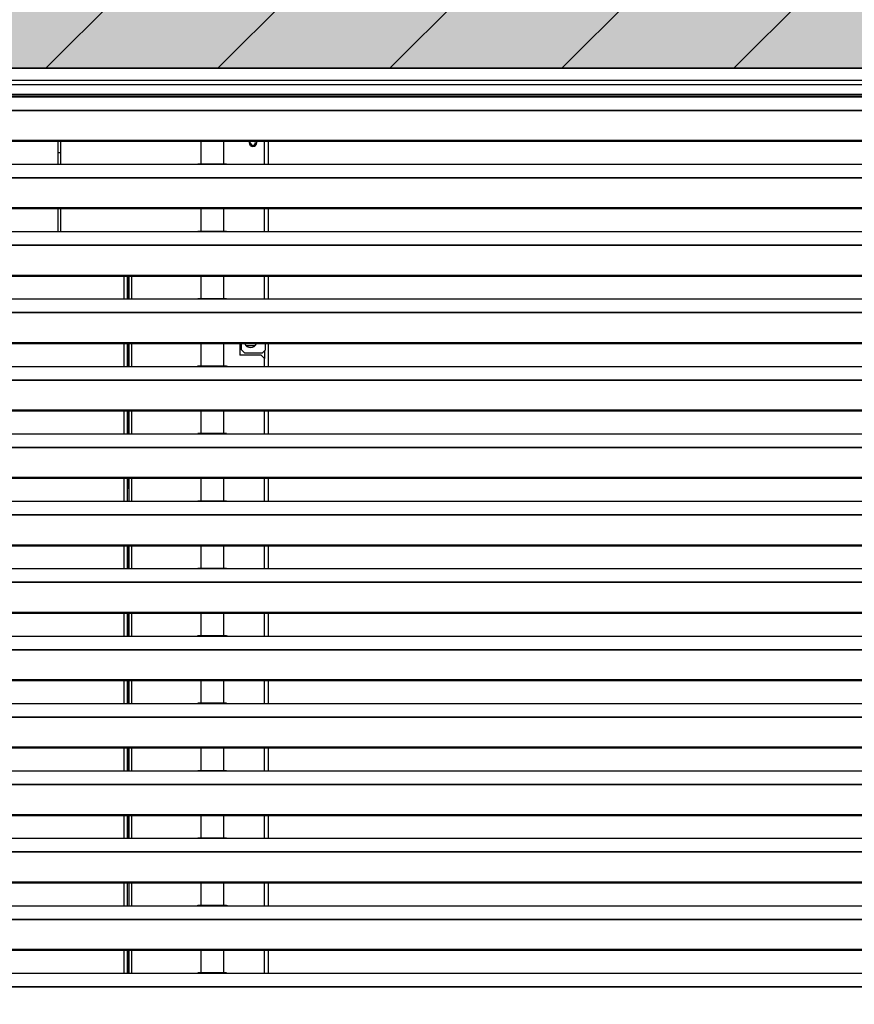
# Model space of a CAD drawing. Header units: millimetres. Extents: x 0 to 39025, y -31299 to 8400.
# Tile 118 of 256: x 15532 to 16077, y -24641 to -23999. Entities that reach past the tile are written whole.
import ezdxf

# ---------------------------------------------------------------- set-up
doc = ezdxf.new("R2010")
doc.units = ezdxf.units.MM
doc.layers.add('ODMIKI funkcionalni', color=253, linetype='Continuous')
doc.layers.add('SREDNJICE_IN_TOCKE', color=252, linetype='Continuous')

# ---------------------------------------------------------------- blocks, each defined once
blk = doc.blocks.new('*U55')
at = {"lineweight": 25}
for points in [[(1148.95, 1255.59), (1148.95, 1255.59), (1.05, 1255.59), (1.05, 1255.59)], [(1.05, 1255.59), (1.05, 1255.59), (1148.95, 1255.59), (1148.95, 1255.59)], [(1.05, 1247.81), (1.05, 1247.81), (1148.95, 1247.81), (1148.95, 1247.81)], [(1145.5, 1244.89), (1145.5, 1244.89), (4.5, 1244.89), (4.5, 1244.89)], [(4.5, 1238.75), (4.5, 1238.75), (1145.5, 1238.75), (1145.5, 1238.75)], [(4.5, 1237.7), (4.5, 1237.7), (1145.5, 1237.7), (1145.5, 1237.7)], [(42, 1237.06), (42, 1237.06), (225, 1237.06), (225, 1237.06)], [(225, 1237.06), (225, 1237.06), (247, 1237.06), (247, 1237.06)], [(245.31, 1237.14), (245.31, 1237.14), (226.65, 1237.14), (226.65, 1237.14)], [(247, 1237.06), (247, 1237.06), (818, 1237.06), (818, 1237.06)], [(16.21, 1228.34), (16.21, 1228.34), (1133.33, 1228.34), (1133.33, 1228.34)], [(16.21, 1228.12), (16.21, 1228.12), (1133.33, 1228.12), (1133.33, 1228.12)], [(7.21, 1208.7), (7.21, 1208.7), (1142.79, 1208.7), (1142.79, 1208.7)], [(7.21, 1208.04), (7.21, 1208.04), (1142.79, 1208.04), (1142.79, 1208.04)], [(135.5, 1193.08), (135.5, 1193.08), (135.5, 1208.04), (135.5, 1208.04)], [(137, 1208.04), (137, 1208.04), (137, 1193.08), (137, 1193.08)], [(228.5, 1208.04), (228.5, 1208.04), (228.5, 1193.16), (228.5, 1193.16)], [(243.5, 1193.16), (243.5, 1193.16), (243.5, 1208.04), (243.5, 1208.04)], [(265, 1207.1), (265, 1207.1), (264.82, 1208.04), (264.82, 1208.04)], [(270, 1193.08), (270, 1193.08), (270, 1208.04), (270, 1208.04)], [(272.5, 1208.04), (272.5, 1208.04), (272.5, 1193.08), (272.5, 1193.08)], [(135.5, 1200.67), (135.5, 1200.67), (137, 1200.67), (137, 1200.67)], [(42, 1193.08), (42, 1193.08), (225, 1193.08), (225, 1193.08)], [(225, 1193.08), (225, 1193.08), (247, 1193.08), (247, 1193.08)], [(245.31, 1193.16), (245.31, 1193.16), (226.65, 1193.16), (226.65, 1193.16)], [(247, 1193.08), (247, 1193.08), (818, 1193.08), (818, 1193.08)], [(16.21, 1184.37), (16.21, 1184.37), (1133.33, 1184.37), (1133.33, 1184.37)], [(16.21, 1184.15), (16.21, 1184.15), (1133.33, 1184.15), (1133.33, 1184.15)], [(7.21, 1164.72), (7.21, 1164.72), (1142.79, 1164.72), (1142.79, 1164.72)], [(7.21, 1164.07), (7.21, 1164.07), (1142.79, 1164.07), (1142.79, 1164.07)], [(135.5, 1149.11), (135.5, 1149.11), (135.5, 1164.07), (135.5, 1164.07)], [(137, 1164.07), (137, 1164.07), (137, 1149.11), (137, 1149.11)], [(228.5, 1164.07), (228.5, 1164.07), (228.5, 1149.19), (228.5, 1149.19)], [(243.5, 1149.19), (243.5, 1149.19), (243.5, 1164.07), (243.5, 1164.07)], [(270, 1149.11), (270, 1149.11), (270, 1164.07), (270, 1164.07)], [(272.5, 1164.07), (272.5, 1164.07), (272.5, 1149.11), (272.5, 1149.11)], [(42, 1149.11), (42, 1149.11), (225, 1149.11), (225, 1149.11)], [(225, 1149.11), (225, 1149.11), (247, 1149.11), (247, 1149.11)], [(245.31, 1149.19), (245.31, 1149.19), (226.65, 1149.19), (226.65, 1149.19)], [(247, 1149.11), (247, 1149.11), (818, 1149.11), (818, 1149.11)], [(16.21, 1140.4), (16.21, 1140.4), (1133.33, 1140.4), (1133.33, 1140.4)], [(16.21, 1140.18), (16.21, 1140.18), (1133.33, 1140.18), (1133.33, 1140.18)], [(7.21, 1120.75), (7.21, 1120.75), (1142.79, 1120.75), (1142.79, 1120.75)], [(7.21, 1120.1), (7.21, 1120.1), (1142.79, 1120.1), (1142.79, 1120.1)], [(178.2, 1120.1), (178.2, 1120.1), (178.2, 1105.13), (178.2, 1105.13)], [(180.5, 1120.1), (180.5, 1120.1), (180.5, 1105.13), (180.5, 1105.13)], [(181.3, 1105.13), (181.3, 1105.13), (181.3, 1120.1), (181.3, 1120.1)], [(181.5, 1120.1), (181.5, 1120.1), (181.5, 1105.13), (181.5, 1105.13)], [(183.3, 1120.1), (183.3, 1120.1), (183.3, 1105.13), (183.3, 1105.13)], [(228.5, 1120.1), (228.5, 1120.1), (228.5, 1105.21), (228.5, 1105.21)], [(243.5, 1105.21), (243.5, 1105.21), (243.5, 1120.1), (243.5, 1120.1)], [(270, 1105.13), (270, 1105.13), (270, 1120.1), (270, 1120.1)], [(272.5, 1120.1), (272.5, 1120.1), (272.5, 1105.13), (272.5, 1105.13)], [(42, 1105.13), (42, 1105.13), (225, 1105.13), (225, 1105.13)], [(225, 1105.13), (225, 1105.13), (247, 1105.13), (247, 1105.13)], [(245.31, 1105.21), (245.31, 1105.21), (226.65, 1105.21), (226.65, 1105.21)], [(247, 1105.13), (247, 1105.13), (818, 1105.13), (818, 1105.13)], [(16.21, 1096.42), (16.21, 1096.42), (1133.33, 1096.42), (1133.33, 1096.42)], [(16.21, 1096.2), (16.21, 1096.2), (1133.33, 1096.2), (1133.33, 1096.2)], [(7.21, 1076.77), (7.21, 1076.77), (1142.79, 1076.77), (1142.79, 1076.77)], [(7.21, 1076.12), (7.21, 1076.12), (1142.79, 1076.12), (1142.79, 1076.12)], [(178.2, 1076.12), (178.2, 1076.12), (178.2, 1061.16), (178.2, 1061.16)], [(180.5, 1076.12), (180.5, 1076.12), (180.5, 1061.16), (180.5, 1061.16)], [(181.3, 1061.16), (181.3, 1061.16), (181.3, 1076.12), (181.3, 1076.12)], [(181.5, 1076.12), (181.5, 1076.12), (181.5, 1061.16), (181.5, 1061.16)], [(183.3, 1076.12), (183.3, 1076.12), (183.3, 1061.16), (183.3, 1061.16)], [(228.5, 1076.12), (228.5, 1076.12), (228.5, 1061.24), (228.5, 1061.24)], [(243.5, 1061.24), (243.5, 1061.24), (243.5, 1076.12), (243.5, 1076.12)], [(254, 1076.12), (254, 1076.12), (254, 1068.4), (254, 1068.4)], [(254.5, 1073.42), (254.5, 1073.42), (254, 1072.92), (254, 1072.92)], [(254.5, 1073.42), (254.5, 1073.42), (255, 1073.42), (255, 1073.42)], [(255, 1071.91), (255, 1071.91), (255, 1076.12), (255, 1076.12)], [(263.7, 1074.47), (263.7, 1074.47), (258.3, 1074.47), (258.3, 1074.47)], [(270.7, 1071.91), (270.7, 1071.91), (270.7, 1076.12), (270.7, 1076.12)], [(272.5, 1076.12), (272.5, 1076.12), (272.5, 1061.16), (272.5, 1061.16)], [(268, 1068.4), (268, 1068.4), (254, 1068.4), (254, 1068.4)], [(255, 1071.91), (255, 1071.91), (257, 1069.91), (257, 1069.91)], [(257, 1069.91), (257, 1069.91), (268.7, 1069.91), (268.7, 1069.91)], [(270, 1066.38), (270, 1066.38), (268, 1068.4), (268, 1068.4)], [(268.7, 1069.91), (268.7, 1069.91), (270.7, 1071.91), (270.7, 1071.91)], [(270, 1071.21), (270, 1071.21), (270, 1066.38), (270, 1066.38)], [(270, 1061.16), (270, 1061.16), (270, 1066.38), (270, 1066.38)], [(42, 1061.16), (42, 1061.16), (225, 1061.16), (225, 1061.16)], [(225, 1061.16), (225, 1061.16), (247, 1061.16), (247, 1061.16)], [(245.31, 1061.24), (245.31, 1061.24), (226.65, 1061.24), (226.65, 1061.24)], [(247, 1061.16), (247, 1061.16), (818, 1061.16), (818, 1061.16)], [(16.21, 1052.45), (16.21, 1052.45), (1133.33, 1052.45), (1133.33, 1052.45)], [(16.21, 1052.23), (16.21, 1052.23), (1133.33, 1052.23), (1133.33, 1052.23)], [(7.21, 1032.8), (7.21, 1032.8), (1142.79, 1032.8), (1142.79, 1032.8)], [(7.21, 1032.14), (7.21, 1032.14), (1142.79, 1032.14), (1142.79, 1032.14)], [(178.2, 1032.14), (178.2, 1032.14), (178.2, 1017.19), (178.2, 1017.19)], [(180.5, 1032.14), (180.5, 1032.14), (180.5, 1017.19), (180.5, 1017.19)], [(181.3, 1017.19), (181.3, 1017.19), (181.3, 1032.14), (181.3, 1032.14)], [(181.5, 1032.14), (181.5, 1032.14), (181.5, 1017.19), (181.5, 1017.19)], [(183.3, 1032.14), (183.3, 1032.14), (183.3, 1017.19), (183.3, 1017.19)], [(228.5, 1032.14), (228.5, 1032.14), (228.5, 1017.27), (228.5, 1017.27)], [(243.5, 1017.27), (243.5, 1017.27), (243.5, 1032.14), (243.5, 1032.14)], [(270, 1017.19), (270, 1017.19), (270, 1032.14), (270, 1032.14)], [(272.5, 1032.14), (272.5, 1032.14), (272.5, 1017.19), (272.5, 1017.19)], [(42, 1017.19), (42, 1017.19), (225, 1017.19), (225, 1017.19)], [(225, 1017.19), (225, 1017.19), (247, 1017.19), (247, 1017.19)], [(245.31, 1017.27), (245.31, 1017.27), (226.65, 1017.27), (226.65, 1017.27)], [(247, 1017.19), (247, 1017.19), (818, 1017.19), (818, 1017.19)], [(16.21, 1008.47), (16.21, 1008.47), (1133.33, 1008.47), (1133.33, 1008.47)], [(16.21, 1008.25), (16.21, 1008.25), (1133.33, 1008.25), (1133.33, 1008.25)], [(7.21, 988.83), (7.21, 988.83), (1142.79, 988.83), (1142.79, 988.83)], [(7.21, 988.17), (7.21, 988.17), (1142.79, 988.17), (1142.79, 988.17)], [(178.2, 988.17), (178.2, 988.17), (178.2, 973.21), (178.2, 973.21)], [(180.5, 988.17), (180.5, 988.17), (180.5, 973.21), (180.5, 973.21)], [(181.3, 981.76), (181.3, 981.76), (181.3, 988.17), (181.3, 988.17)], [(181.5, 988.17), (181.5, 988.17), (181.5, 973.21), (181.5, 973.21)], [(183.3, 988.17), (183.3, 988.17), (183.3, 973.21), (183.3, 973.21)], [(228.5, 988.17), (228.5, 988.17), (228.5, 973.29), (228.5, 973.29)], [(243.5, 973.29), (243.5, 973.29), (243.5, 988.17), (243.5, 988.17)], [(270, 973.21), (270, 973.21), (270, 988.17), (270, 988.17)], [(272.5, 988.17), (272.5, 988.17), (272.5, 973.21), (272.5, 973.21)], [(180.5, 981.76), (180.5, 981.76), (181.5, 981.76), (181.5, 981.76)], [(42, 973.21), (42, 973.21), (225, 973.21), (225, 973.21)], [(225, 973.21), (225, 973.21), (247, 973.21), (247, 973.21)], [(245.31, 973.29), (245.31, 973.29), (226.65, 973.29), (226.65, 973.29)], [(247, 973.21), (247, 973.21), (818, 973.21), (818, 973.21)], [(16.21, 964.5), (16.21, 964.5), (1133.33, 964.5), (1133.33, 964.5)], [(16.21, 964.28), (16.21, 964.28), (1133.33, 964.28), (1133.33, 964.28)], [(7.21, 944.85), (7.21, 944.85), (1142.79, 944.85), (1142.79, 944.85)], [(7.21, 944.2), (7.21, 944.2), (1142.79, 944.2), (1142.79, 944.2)], [(178.2, 944.2), (178.2, 944.2), (178.2, 929.24), (178.2, 929.24)], [(180.5, 944.2), (180.5, 944.2), (180.5, 929.24), (180.5, 929.24)], [(181.3, 929.24), (181.3, 929.24), (181.3, 944.2), (181.3, 944.2)], [(181.5, 944.2), (181.5, 944.2), (181.5, 929.24), (181.5, 929.24)], [(183.3, 944.2), (183.3, 944.2), (183.3, 929.24), (183.3, 929.24)], [(228.5, 944.2), (228.5, 944.2), (228.5, 929.32), (228.5, 929.32)], [(243.5, 929.32), (243.5, 929.32), (243.5, 944.2), (243.5, 944.2)], [(270, 929.24), (270, 929.24), (270, 944.2), (270, 944.2)], [(272.5, 944.2), (272.5, 944.2), (272.5, 929.24), (272.5, 929.24)], [(42, 929.24), (42, 929.24), (225, 929.24), (225, 929.24)], [(225, 929.24), (225, 929.24), (247, 929.24), (247, 929.24)], [(245.31, 929.32), (245.31, 929.32), (226.65, 929.32), (226.65, 929.32)], [(247, 929.24), (247, 929.24), (818, 929.24), (818, 929.24)], [(16.21, 920.53), (16.21, 920.53), (1133.33, 920.53), (1133.33, 920.53)], [(16.21, 920.31), (16.21, 920.31), (1133.33, 920.31), (1133.33, 920.31)], [(7.21, 900.88), (7.21, 900.88), (1142.79, 900.88), (1142.79, 900.88)], [(7.21, 900.23), (7.21, 900.23), (1142.79, 900.23), (1142.79, 900.23)], [(178.2, 900.23), (178.2, 900.23), (178.2, 885.26), (178.2, 885.26)], [(180.5, 900.23), (180.5, 900.23), (180.5, 885.26), (180.5, 885.26)], [(181.3, 885.26), (181.3, 885.26), (181.3, 900.23), (181.3, 900.23)], [(181.5, 900.23), (181.5, 900.23), (181.5, 885.26), (181.5, 885.26)], [(183.3, 900.23), (183.3, 900.23), (183.3, 885.26), (183.3, 885.26)], [(228.5, 900.23), (228.5, 900.23), (228.5, 885.34), (228.5, 885.34)], [(243.5, 885.34), (243.5, 885.34), (243.5, 900.23), (243.5, 900.23)], [(270, 885.26), (270, 885.26), (270, 900.23), (270, 900.23)], [(272.5, 900.23), (272.5, 900.23), (272.5, 885.26), (272.5, 885.26)], [(42, 885.26), (42, 885.26), (225, 885.26), (225, 885.26)], [(225, 885.26), (225, 885.26), (247, 885.26), (247, 885.26)], [(245.31, 885.34), (245.31, 885.34), (226.65, 885.34), (226.65, 885.34)], [(247, 885.26), (247, 885.26), (818, 885.26), (818, 885.26)], [(16.21, 876.55), (16.21, 876.55), (1133.33, 876.55), (1133.33, 876.55)], [(16.21, 876.33), (16.21, 876.33), (1133.33, 876.33), (1133.33, 876.33)], [(7.21, 856.9), (7.21, 856.9), (1142.79, 856.9), (1142.79, 856.9)], [(7.21, 856.25), (7.21, 856.25), (1142.79, 856.25), (1142.79, 856.25)], [(178.2, 856.25), (178.2, 856.25), (178.2, 841.29), (178.2, 841.29)], [(180.5, 856.25), (180.5, 856.25), (180.5, 841.29), (180.5, 841.29)], [(181.3, 841.29), (181.3, 841.29), (181.3, 856.25), (181.3, 856.25)], [(181.5, 856.25), (181.5, 856.25), (181.5, 841.29), (181.5, 841.29)], [(183.3, 856.25), (183.3, 856.25), (183.3, 841.29), (183.3, 841.29)], [(228.5, 856.25), (228.5, 856.25), (228.5, 841.37), (228.5, 841.37)], [(243.5, 841.37), (243.5, 841.37), (243.5, 856.25), (243.5, 856.25)], [(270, 841.29), (270, 841.29), (270, 856.25), (270, 856.25)], [(272.5, 856.25), (272.5, 856.25), (272.5, 841.29), (272.5, 841.29)], [(245.31, 841.37), (245.31, 841.37), (226.65, 841.37), (226.65, 841.37)], [(42, 841.29), (42, 841.29), (225, 841.29), (225, 841.29)], [(225, 841.29), (225, 841.29), (247, 841.29), (247, 841.29)], [(247, 841.29), (247, 841.29), (818, 841.29), (818, 841.29)], [(16.21, 832.58), (16.21, 832.58), (1133.33, 832.58), (1133.33, 832.58)], [(16.21, 832.36), (16.21, 832.36), (1133.33, 832.36), (1133.33, 832.36)], [(7.21, 812.93), (7.21, 812.93), (1142.79, 812.93), (1142.79, 812.93)], [(7.21, 812.28), (7.21, 812.28), (1142.79, 812.28), (1142.79, 812.28)], [(178.2, 812.28), (178.2, 812.28), (178.2, 797.32), (178.2, 797.32)], [(180.5, 812.28), (180.5, 812.28), (180.5, 797.32), (180.5, 797.32)], [(181.3, 797.32), (181.3, 797.32), (181.3, 812.28), (181.3, 812.28)], [(181.5, 812.28), (181.5, 812.28), (181.5, 797.32), (181.5, 797.32)], [(183.3, 812.28), (183.3, 812.28), (183.3, 797.32), (183.3, 797.32)], [(228.5, 812.28), (228.5, 812.28), (228.5, 797.4), (228.5, 797.4)], [(243.5, 797.4), (243.5, 797.4), (243.5, 812.28), (243.5, 812.28)], [(270, 797.32), (270, 797.32), (270, 812.28), (270, 812.28)], [(272.5, 812.28), (272.5, 812.28), (272.5, 797.32), (272.5, 797.32)], [(42, 797.32), (42, 797.32), (225, 797.32), (225, 797.32)], [(225, 797.32), (225, 797.32), (247, 797.32), (247, 797.32)], [(245.31, 797.4), (245.31, 797.4), (226.65, 797.4), (226.65, 797.4)], [(247, 797.32), (247, 797.32), (818, 797.32), (818, 797.32)], [(16.21, 788.61), (16.21, 788.61), (1133.33, 788.61), (1133.33, 788.61)], [(16.21, 788.38), (16.21, 788.38), (1133.33, 788.38), (1133.33, 788.38)], [(7.21, 768.96), (7.21, 768.96), (1142.79, 768.96), (1142.79, 768.96)], [(7.21, 768.31), (7.21, 768.31), (1142.79, 768.31), (1142.79, 768.31)], [(178.2, 768.31), (178.2, 768.31), (178.2, 753.34), (178.2, 753.34)], [(180.5, 768.31), (180.5, 768.31), (180.5, 753.34), (180.5, 753.34)], [(181.3, 753.34), (181.3, 753.34), (181.3, 768.31), (181.3, 768.31)], [(181.5, 768.31), (181.5, 768.31), (181.5, 753.34), (181.5, 753.34)], [(183.3, 768.31), (183.3, 768.31), (183.3, 753.34), (183.3, 753.34)], [(228.5, 768.31), (228.5, 768.31), (228.5, 753.42), (228.5, 753.42)], [(243.5, 753.42), (243.5, 753.42), (243.5, 768.31), (243.5, 768.31)], [(270, 753.34), (270, 753.34), (270, 768.31), (270, 768.31)], [(272.5, 768.31), (272.5, 768.31), (272.5, 753.34), (272.5, 753.34)], [(42, 753.34), (42, 753.34), (225, 753.34), (225, 753.34)], [(225, 753.34), (225, 753.34), (247, 753.34), (247, 753.34)], [(245.31, 753.42), (245.31, 753.42), (226.65, 753.42), (226.65, 753.42)], [(247, 753.34), (247, 753.34), (818, 753.34), (818, 753.34)], [(16.21, 744.64), (16.21, 744.64), (1133.33, 744.64), (1133.33, 744.64)], [(16.21, 744.42), (16.21, 744.42), (1133.33, 744.42), (1133.33, 744.42)], [(7.21, 724.98), (7.21, 724.98), (1142.79, 724.98), (1142.79, 724.98)], [(7.21, 724.33), (7.21, 724.33), (1142.79, 724.33), (1142.79, 724.33)], [(178.2, 724.33), (178.2, 724.33), (178.2, 709.37), (178.2, 709.37)], [(180.5, 724.33), (180.5, 724.33), (180.5, 709.37), (180.5, 709.37)], [(181.5, 724.33), (181.5, 724.33), (181.5, 709.37), (181.5, 709.37)], [(183.3, 724.33), (183.3, 724.33), (183.3, 709.37), (183.3, 709.37)], [(228.5, 724.33), (228.5, 724.33), (228.5, 709.45), (228.5, 709.45)], [(243.5, 709.45), (243.5, 709.45), (243.5, 724.33), (243.5, 724.33)], [(270, 709.37), (270, 709.37), (270, 724.33), (270, 724.33)], [(272.5, 724.33), (272.5, 724.33), (272.5, 709.37), (272.5, 709.37)], [(42, 709.37), (42, 709.37), (225, 709.37), (225, 709.37)], [(225, 709.37), (225, 709.37), (247, 709.37), (247, 709.37)], [(245.31, 709.45), (245.31, 709.45), (226.65, 709.45), (226.65, 709.45)], [(247, 709.37), (247, 709.37), (818, 709.37), (818, 709.37)], [(16.21, 700.66), (16.21, 700.66), (1133.33, 700.66), (1133.33, 700.66)], [(16.21, 700.44), (16.21, 700.44), (1133.33, 700.44), (1133.33, 700.44)], [(7.21, 681.01), (7.21, 681.01), (1142.79, 681.01), (1142.79, 681.01)], [(7.21, 680.36), (7.21, 680.36), (1142.79, 680.36), (1142.79, 680.36)], [(178.2, 680.36), (178.2, 680.36), (178.2, 665.39), (178.2, 665.39)], [(180.5, 680.36), (180.5, 680.36), (180.5, 665.39), (180.5, 665.39)], [(181.3, 665.39), (181.3, 665.39), (181.3, 680.36), (181.3, 680.36)], [(181.5, 680.36), (181.5, 680.36), (181.5, 665.39), (181.5, 665.39)], [(183.3, 680.36), (183.3, 680.36), (183.3, 665.39), (183.3, 665.39)], [(228.5, 680.36), (228.5, 680.36), (228.5, 665.48), (228.5, 665.48)], [(243.5, 665.48), (243.5, 665.48), (243.5, 680.36), (243.5, 680.36)], [(270, 665.39), (270, 665.39), (270, 680.36), (270, 680.36)], [(272.5, 680.36), (272.5, 680.36), (272.5, 665.39), (272.5, 665.39)], [(42, 665.39), (42, 665.39), (225, 665.39), (225, 665.39)], [(225, 665.39), (225, 665.39), (247, 665.39), (247, 665.39)], [(245.31, 665.48), (245.31, 665.48), (226.65, 665.48), (226.65, 665.48)], [(247, 665.39), (247, 665.39), (818, 665.39), (818, 665.39)], [(16.21, 656.68), (16.21, 656.68), (1133.33, 656.68), (1133.33, 656.68)], [(16.21, 656.46), (16.21, 656.46), (1133.33, 656.46), (1133.33, 656.46)]]:
    blk.add_open_spline(points, degree=3, dxfattribs=at)
for points, knots in [([(225, 1237.06), (225, 1237.06), (226.12, 1237.11), (226.12, 1237.11), (226.12, 1237.11), (226.65, 1237.11), (226.65, 1237.11)], [0, 0, 0, 0, 1, 1, 1, 2, 2, 2, 2]), ([(245.31, 1237.11), (245.31, 1237.11), (245.84, 1237.11), (245.84, 1237.11), (245.84, 1237.11), (247, 1237.06), (247, 1237.06)], [0, 0, 0, 0, 1, 1, 1, 2, 2, 2, 2]), ([(260.18, 1208.04), (260.18, 1208.04), (260, 1207.1), (260, 1207.1), (260, 1207.1), (260.19, 1206.14), (260.19, 1206.14), (260.19, 1206.14), (260.73, 1205.33), (260.73, 1205.33), (260.73, 1205.33), (261.54, 1204.78), (261.54, 1204.78), (261.54, 1204.78), (262.5, 1204.59), (262.5, 1204.59), (262.5, 1204.59), (263.45, 1204.78), (263.45, 1204.78), (263.45, 1204.78), (264.27, 1205.33), (264.27, 1205.33), (264.27, 1205.33), (264.81, 1206.14), (264.81, 1206.14), (264.81, 1206.14), (265, 1207.1), (265, 1207.1)], [0, 0, 0, 0, 1, 1, 1, 2, 2, 2, 3, 3, 3, 4, 4, 4, 5, 5, 5, 6, 6, 6, 7, 7, 7, 8, 8, 8, 9, 9, 9, 9]), ([(261.08, 1208.04), (261.08, 1208.04), (260.93, 1207.75), (260.93, 1207.75), (260.93, 1207.75), (260.8, 1207.1), (260.8, 1207.1), (260.8, 1207.1), (260.93, 1206.45), (260.93, 1206.45), (260.93, 1206.45), (261.3, 1205.9), (261.3, 1205.9), (261.3, 1205.9), (261.85, 1205.52), (261.85, 1205.52), (261.85, 1205.52), (262.5, 1205.39), (262.5, 1205.39), (262.5, 1205.39), (263.15, 1205.52), (263.15, 1205.52), (263.15, 1205.52), (263.7, 1205.9), (263.7, 1205.9), (263.7, 1205.9), (264.07, 1206.45), (264.07, 1206.45), (264.07, 1206.45), (264.2, 1207.1), (264.2, 1207.1)], [0, 0, 0, 0, 1, 1, 1, 2, 2, 2, 3, 3, 3, 4, 4, 4, 5, 5, 5, 6, 6, 6, 7, 7, 7, 8, 8, 8, 9, 9, 9, 10, 10, 10, 10]), ([(264.2, 1207.1), (264.2, 1207.1), (264.07, 1207.75), (264.07, 1207.75), (264.07, 1207.75), (263.92, 1208.04), (263.92, 1208.04)], [0, 0, 0, 0, 1, 1, 1, 2, 2, 2, 2]), ([(225, 1193.08), (225, 1193.08), (226.12, 1193.13), (226.12, 1193.13), (226.12, 1193.13), (226.65, 1193.14), (226.65, 1193.14)], [0, 0, 0, 0, 1, 1, 1, 2, 2, 2, 2]), ([(245.31, 1193.14), (245.31, 1193.14), (245.84, 1193.14), (245.84, 1193.14), (245.84, 1193.14), (247, 1193.08), (247, 1193.08)], [0, 0, 0, 0, 1, 1, 1, 2, 2, 2, 2]), ([(225, 1149.11), (225, 1149.11), (226.12, 1149.16), (226.12, 1149.16), (226.12, 1149.16), (226.65, 1149.16), (226.65, 1149.16)], [0, 0, 0, 0, 1, 1, 1, 2, 2, 2, 2]), ([(245.31, 1149.16), (245.31, 1149.16), (245.84, 1149.16), (245.84, 1149.16), (245.84, 1149.16), (247, 1149.11), (247, 1149.11)], [0, 0, 0, 0, 1, 1, 1, 2, 2, 2, 2]), ([(225, 1105.13), (225, 1105.13), (226.12, 1105.19), (226.12, 1105.19), (226.12, 1105.19), (226.65, 1105.19), (226.65, 1105.19)], [0, 0, 0, 0, 1, 1, 1, 2, 2, 2, 2]), ([(245.31, 1105.2), (245.31, 1105.2), (245.84, 1105.19), (245.84, 1105.19), (245.84, 1105.19), (247, 1105.13), (247, 1105.13)], [0, 0, 0, 0, 1, 1, 1, 2, 2, 2, 2]), ([(255, 1074.16), (255, 1074.16), (254.81, 1074.15), (254.81, 1074.15), (254.81, 1074.15), (254, 1074.08), (254, 1074.08)], [0, 0, 0, 0, 1, 1, 1, 2, 2, 2, 2]), ([(257.22, 1076.12), (257.22, 1076.12), (257.76, 1075.08), (257.76, 1075.08), (257.76, 1075.08), (258.65, 1074.19), (258.65, 1074.19), (258.65, 1074.19), (259.76, 1073.62), (259.76, 1073.62), (259.76, 1073.62), (261, 1073.42), (261, 1073.42), (261, 1073.42), (262.23, 1073.62), (262.23, 1073.62), (262.23, 1073.62), (263.35, 1074.19), (263.35, 1074.19), (263.35, 1074.19), (264.24, 1075.08), (264.24, 1075.08), (264.24, 1075.08), (264.77, 1076.12), (264.77, 1076.12)], [0, 0, 0, 0, 1, 1, 1, 2, 2, 2, 3, 3, 3, 4, 4, 4, 5, 5, 5, 6, 6, 6, 7, 7, 7, 8, 8, 8, 8]), ([(225, 1061.16), (225, 1061.16), (226.12, 1061.21), (226.12, 1061.21), (226.12, 1061.21), (226.65, 1061.21), (226.65, 1061.21)], [0, 0, 0, 0, 1, 1, 1, 2, 2, 2, 2]), ([(245.31, 1061.22), (245.31, 1061.22), (245.84, 1061.21), (245.84, 1061.21), (245.84, 1061.21), (247, 1061.16), (247, 1061.16)], [0, 0, 0, 0, 1, 1, 1, 2, 2, 2, 2]), ([(225, 1017.19), (225, 1017.19), (226.12, 1017.24), (226.12, 1017.24), (226.12, 1017.24), (226.65, 1017.25), (226.65, 1017.25)], [0, 0, 0, 0, 1, 1, 1, 2, 2, 2, 2]), ([(245.31, 1017.25), (245.31, 1017.25), (245.84, 1017.24), (245.84, 1017.24), (245.84, 1017.24), (247, 1017.19), (247, 1017.19)], [0, 0, 0, 0, 1, 1, 1, 2, 2, 2, 2]), ([(225, 973.21), (225, 973.21), (226.12, 973.26), (226.12, 973.26), (226.12, 973.26), (226.65, 973.27), (226.65, 973.27)], [0, 0, 0, 0, 1, 1, 1, 2, 2, 2, 2]), ([(245.31, 973.27), (245.31, 973.27), (245.84, 973.27), (245.84, 973.27), (245.84, 973.27), (247, 973.21), (247, 973.21)], [0, 0, 0, 0, 1, 1, 1, 2, 2, 2, 2]), ([(225, 929.24), (225, 929.24), (226.12, 929.29), (226.12, 929.29), (226.12, 929.29), (226.65, 929.29), (226.65, 929.29)], [0, 0, 0, 0, 1, 1, 1, 2, 2, 2, 2]), ([(245.31, 929.29), (245.31, 929.29), (245.84, 929.29), (245.84, 929.29), (245.84, 929.29), (247, 929.24), (247, 929.24)], [0, 0, 0, 0, 1, 1, 1, 2, 2, 2, 2]), ([(225, 885.26), (225, 885.26), (226.12, 885.32), (226.12, 885.32), (226.12, 885.32), (226.65, 885.32), (226.65, 885.32)], [0, 0, 0, 0, 1, 1, 1, 2, 2, 2, 2]), ([(245.31, 885.33), (245.31, 885.33), (245.84, 885.32), (245.84, 885.32), (245.84, 885.32), (247, 885.26), (247, 885.26)], [0, 0, 0, 0, 1, 1, 1, 2, 2, 2, 2]), ([(225, 841.29), (225, 841.29), (226.12, 841.34), (226.12, 841.34), (226.12, 841.34), (226.65, 841.34), (226.65, 841.34)], [0, 0, 0, 0, 1, 1, 1, 2, 2, 2, 2]), ([(245.31, 841.35), (245.31, 841.35), (245.84, 841.34), (245.84, 841.34), (245.84, 841.34), (247, 841.29), (247, 841.29)], [0, 0, 0, 0, 1, 1, 1, 2, 2, 2, 2]), ([(225, 797.32), (225, 797.32), (226.12, 797.37), (226.12, 797.37), (226.12, 797.37), (226.65, 797.38), (226.65, 797.38)], [0, 0, 0, 0, 1, 1, 1, 2, 2, 2, 2]), ([(245.31, 797.38), (245.31, 797.38), (245.84, 797.38), (245.84, 797.38), (245.84, 797.38), (247, 797.32), (247, 797.32)], [0, 0, 0, 0, 1, 1, 1, 2, 2, 2, 2]), ([(225, 753.34), (225, 753.34), (226.12, 753.39), (226.12, 753.39), (226.12, 753.39), (226.65, 753.4), (226.65, 753.4)], [0, 0, 0, 0, 1, 1, 1, 2, 2, 2, 2]), ([(245.31, 753.4), (245.31, 753.4), (245.84, 753.4), (245.84, 753.4), (245.84, 753.4), (247, 753.34), (247, 753.34)], [0, 0, 0, 0, 1, 1, 1, 2, 2, 2, 2]), ([(225, 709.37), (225, 709.37), (226.12, 709.42), (226.12, 709.42), (226.12, 709.42), (226.65, 709.43), (226.65, 709.43)], [0, 0, 0, 0, 1, 1, 1, 2, 2, 2, 2]), ([(245.31, 709.43), (245.31, 709.43), (245.84, 709.43), (245.84, 709.43), (245.84, 709.43), (247, 709.37), (247, 709.37)], [0, 0, 0, 0, 1, 1, 1, 2, 2, 2, 2]), ([(225, 665.39), (225, 665.39), (226.12, 665.45), (226.12, 665.45), (226.12, 665.45), (226.65, 665.45), (226.65, 665.45)], [0, 0, 0, 0, 1, 1, 1, 2, 2, 2, 2]), ([(245.31, 665.46), (245.31, 665.46), (245.84, 665.45), (245.84, 665.45), (245.84, 665.45), (247, 665.39), (247, 665.39)], [0, 0, 0, 0, 1, 1, 1, 2, 2, 2, 2])]:
    blk.add_open_spline(points, degree=3, knots=knots, dxfattribs=at)

msp = doc.modelspace()

# ---------------------------------------------------------------- hatches: boundary and pattern name
at = {"layer": 'ODMIKI funkcionalni'}
h = msp.add_hatch(dxfattribs=at)
h.set_pattern_fill('ANSI31', color=256, scale=25)
h.set_pattern_definition([(45, (-1299.93, -34369.42), (-56.1266, 56.1266), [])])
h.paths.add_polyline_path([(15421.96, -25286.44), (15421.96, -24030.86), (16571.96, -24030.86), (16571.96, -25286.44), (17171.96, -25286.44), (17171.96, -23530.86), (15121.96, -23530.86), (15121.96, -25286.44)])
at = {"layer": 'SREDNJICE_IN_TOCKE'}
h = msp.add_hatch(color=256, dxfattribs=at)
h.dxf.hatch_style = 1
edge = h.paths.add_edge_path()
edge.add_line((17875.2, -23142.87), (15121.98, -23142.87))
edge.add_line((15121.98, -23142.87), (15121.98, -24030.86))
edge.add_line((15121.98, -24030.86), (15421.96, -24030.86))
edge.add_spline(control_points=[(15423.01, -24030.85), (15423.01, -24030.85), (15709.98, -24030.85), (15996.96, -24030.85)], knot_values=[0.5, 0.5, 0.5, 0.5, 1, 1, 1, 1], degree=3, periodic=0)
edge.add_spline(control_points=[(15423.01, -24030.87), (15423.01, -24030.87), (15423.01, -24030.85), (15423.01, -24030.85)], knot_values=[0.00001, 0.00001, 0.00001, 0.00001, 0.99999, 0.99999, 0.99999, 0.99999], degree=3, periodic=0)
edge.add_spline(control_points=[(15423.01, -24030.85), (15423.01, -24030.85), (15709.98, -24030.85), (15996.96, -24030.85)], knot_values=[0.5, 0.5, 0.5, 0.5, 1, 1, 1, 1], degree=3, periodic=0)
edge.add_spline(control_points=[(15996.96, -24030.85), (16283.93, -24030.85), (16570.91, -24030.85), (16570.91, -24030.85)], knot_values=[0, 0, 0, 0, 0.5, 0.5, 0.5, 0.5], degree=3, periodic=0)
edge.add_spline(control_points=[(16571.96, -24031.93), (16571.96, -24031.93), (16571.96, -24033.87), (16571.96, -24035.81)], knot_values=[0.5, 0.5, 0.5, 0.5, 1, 1, 1, 1], degree=3, periodic=0)
edge.add_spline(control_points=[(16571.96, -24035.81), (16571.96, -24037.75), (16571.96, -24039.69), (16571.96, -24039.69)], knot_values=[0, 0, 0, 0, 0.5, 0.5, 0.5, 0.5], degree=3, periodic=0)
edge.add_line((16571.96, -24043.47), (17571.96, -25286.44))
edge.add_line((17571.96, -25286.44), (17875.2, -25286.44))
edge.add_line((17875.2, -25286.44), (17875.2, -23142.87))

# ---------------------------------------------------------------- linework, layer by layer
at = {"layer": 'ODMIKI funkcionalni'}
msp.add_lwpolyline([(15421.96, -25286.44), (15421.96, -24030.86), (16571.96, -24030.86), (16571.96, -25286.44), (17171.96, -25286.44), (17171.96, -23530.86), (15121.96, -23530.86), (15121.96, -25286.44)], close=True, dxfattribs=at)

# ---------------------------------------------------------------- block references
at = {"color": 1}
msp.add_blockref('*U55', (15421.96, -25286.44), dxfattribs=at)

doc.saveas('drawing.dxf')
